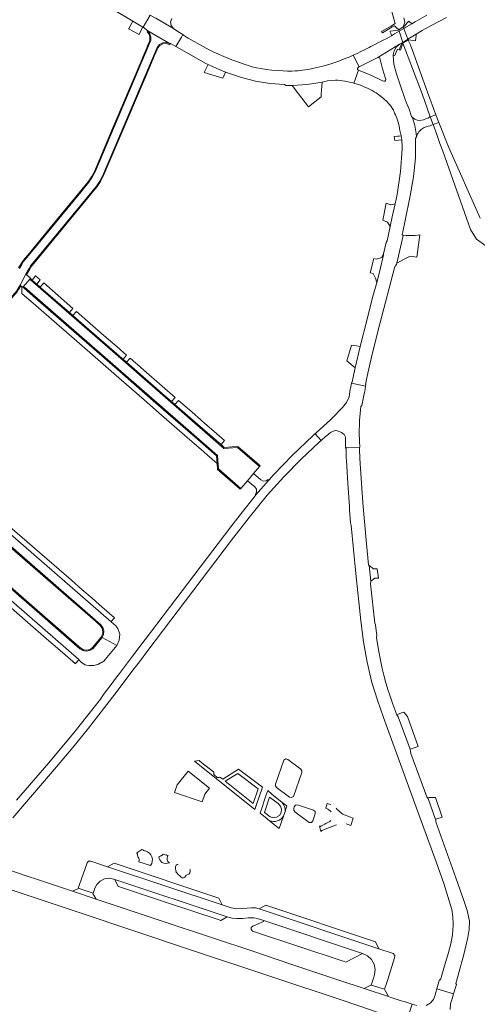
# Model space of a CAD drawing. Header units: metres. Extents: x 166325 to 190320, y 381923 to 404576.
# Tile 126 of 256: x 167587 to 167752, y 386652 to 387006. Entities that reach past the tile are written whole.
import ezdxf

# ---------------------------------------------------------------- set-up
doc = ezdxf.new("R2010")
doc.units = ezdxf.units.M
for name, color, linetype, lineweight in [('B-WE-OG-WATER_BEEK-GV', 8, 'Continuous', 18), ('B-WE-VH-VERHARDING_ASFALT-GV', 8, 'Continuous', 18), ('B-WE-VH-VERHARDING_BETON-GV', 8, 'Continuous', 18), ('B-WE-VH-VERHARDING_BETONSTRAATSTEEN-GV', 8, 'Continuous', 18), ('B-WE-VH-VERHARDING_HALFVERHARDING-GV', 8, 'Continuous', 18), ('B-WE-VH-VERHARDING_STRAATBAKSTEEN-GV', 8, 'Continuous', 18)]:
    doc.layers.add(name, color=color, linetype=linetype, lineweight=lineweight)

msp = doc.modelspace()

# ---------------------------------------------------------------- linework, layer by layer
at = {"layer": 'B-WE-OG-WATER_BEEK-GV', "flags": 128}
for points in [[(167720.614, 387009.589), (167722.01, 387004.945), (167720.617, 387004.109), (167720.825, 387003.54), (167721.745, 387004.073), (167722.375, 387003.444), (167723.244, 387002.683), (167723.425, 387002.106), (167724.677, 386998.116), (167724.777, 386997.796), (167731.641, 386979.578), (167734.505, 386971.703), (167734.624, 386971.334), (167735.681, 386968.523), (167736.923, 386965), (167738.096, 386961.796), (167739.092, 386958.94), (167749.129, 386930.755), (167751.249, 386927.36), (167757.639, 386922.819)], [(167752.507, 386934.886), (167741.193, 386960.55), (167737.703, 386969.286), (167736.576, 386972.107), (167733.641, 386980.229), (167728.105, 386995.552), (167727.661, 386996.781), (167727.484, 386997.272), (167726.669, 386998.931), (167726.55, 386999.254), (167725.128, 387003.126), (167724.912, 387003.713), (167725.432, 387005.419), (167725.131, 387006.968)]]:
    msp.add_lwpolyline(points, dxfattribs=at)
msp.add_lwpolyline([(167720.825, 387003.54), (167720.617, 387004.109), (167717.077, 387001.984), (167717.401, 387001.558)], close=True, dxfattribs=at)
at = {"layer": 'B-WE-VH-VERHARDING_ASFALT-GV', "flags": 128}
for points in [[(167619.699, 387010.444), (167627.563, 387005.784), (167631.251, 387003.582), (167631.3, 387003.553), (167633.838, 387007.894)], [(167635.897, 387006.839), (167642.208, 387003.12), (167641.339, 387004.145), (167641.14, 387005.474), (167641.668, 387006.709)], [(167733.386, 387007.877), (167729.172, 387005.505), (167728.59, 387005.169), (167728.009, 387004.832), (167725.995, 387003.646), (167725.864, 387003.569), (167725.128, 387003.126), (167726.55, 386999.254), (167727.484, 386999.821), (167727.78, 387000), (167729.564, 387001.103), (167731.637, 387002.384), (167734.058, 387003.675), (167735.152, 387004.259), (167740.479, 387007.099)], [(167586.257, 386909.46), (167587.012, 386910.812), (167589.141, 386914.743), (167590.261, 386916.815), (167590.524, 386917.267), (167590.836, 386917.687), (167595.695, 386923.565), (167611.168, 386942.355), (167614.519, 386946.428), (167615.694, 386948.164), (167616.635, 386950.037), (167636.303, 386996.29), (167637.18, 386997.343), (167638.403, 386997.96), (167639.771, 386998.04), (167641.058, 386997.57), (167632.944, 387002.238), (167633.694, 387001.214), (167634.063, 387000), (167634.033, 386998.845), (167633.655, 386997.753), (167614.05, 386951.578), (167613.032, 386949.607), (167611.749, 386947.798), (167608.861, 386944.28), (167593.53, 386925.676), (167588.866, 386919.984), (167588.207, 386919.164), (167587.638, 386918.278), (167586.786, 386916.749)], [(167584.434, 386719.177), (167589.386, 386725.019), (167600.154, 386737.583), (167606.002, 386744.452), (167611.656, 386751.482), (167621.096, 386763.663), (167628.107, 386772.894), (167629.967, 386775.371), (167632.991, 386779.426), (167663.12, 386819.128), (167669.449, 386827.244), (167675.945, 386835.228), (167681.882, 386841.876), (167688.108, 386848.255), (167694.61, 386854.352), (167694.691, 386854.298), (167695.377, 386854.907), (167693.138, 386857.303), (167693.125, 386857.289), (167692.414, 386856.629), (167685.089, 386849.694), (167678.123, 386842.398), (167677.396, 386841.592), (167676.674, 386840.783), (167676.591, 386840.727), (167676.361, 386840.572), (167671.908, 386835.397), (167671.194, 386834.499), (167667.031, 386829.219), (167662.906, 386823.91), (167627.535, 386777.323), (167622.851, 386771.153), (167622.327, 386770.502), (167621.4, 386769.351), (167620.163, 386767.691), (167617.085, 386763.561), (167615.983, 386761.929), (167606.819, 386750.326), (167597.334, 386738.985), (167585.704, 386725.563)], [(167725.948, 386645.573), (167728.082, 386652.182), (167725.194, 386653.102), (167724.171, 386653.395), (167720.133, 386654.733), (167719.555, 386654.918), (167710.8, 386657.831), (167701.658, 386660.879), (167684.112, 386666.722), (167670.366, 386671.325), (167656.601, 386675.896), (167637.114, 386682.371), (167620.534, 386687.913), (167614.413, 386689.935), (167605.84, 386692.794), (167592.198, 386697.348), (167590.714, 386697.849), (167575.091, 386703.093)], [(167577.251, 386695.466), (167608.26, 386685.125), (167647.653, 386672.028), (167677.654, 386662.064), (167703.266, 386653.47), (167722.218, 386647.03)], [(167741.703, 386650.307), (167741.907, 386652.255), (167742.347, 386653.74), (167742.973, 386655.854), (167736.983, 386657.645), (167736.395, 386655.52), (167736.378, 386655.46), (167735.733, 386653.866), (167734.601, 386652.572), (167733.108, 386651.72)], [(167729.717, 386651.661), (167728.082, 386652.182), (167725.948, 386645.573)]]:
    msp.add_lwpolyline(points, dxfattribs=at)
for points in [[(167645.633, 387000.892), (167643.755, 387002.009), (167642.208, 387003.12), (167635.897, 387006.839), (167635.739, 387006.795), (167633.838, 387007.894), (167631.3, 387003.553), (167632.944, 387002.238), (167641.058, 386997.57), (167641.114, 386997.695), (167641.199, 386997.664), (167641.392, 386997.572), (167643.118, 386996.584), (167645.112, 387000)], [(167724.677, 386998.116), (167726.55, 386999.254), (167725.128, 387003.126), (167723.425, 387002.106)], [(167684.917, 386982.6), (167690.359, 386983.001), (167695.764, 386983.751), (167697.688, 386984.226), (167699.119, 386984.417), (167700.559, 386984.526), (167701.37, 386984.523), (167702.176, 386984.438), (167703.884, 386984.152), (167705.587, 386983.835), (167706.342, 386983.67), (167707.09, 386983.473), (167708.758, 386988.1), (167708.48, 386988.36), (167708.453, 386988.74), (167708.657, 386989.081), (167708.982, 386989.309), (167706.848, 386993.474), (167705.944, 386993.064), (167705.03, 386992.677), (167703.404, 386992.024), (167701.769, 386991.395), (167699.967, 386990.753), (167698.143, 386990.177), (167695.959, 386989.567), (167693.757, 386989.024), (167692.218, 386988.687), (167690.671, 386988.384), (167689.632, 386988.209), (167688.587, 386988.069), (167687.823, 386987.989), (167687.057, 386987.927), (167685.955, 386987.862), (167684.853, 386987.815), (167683.284, 386987.792), (167681.716, 386987.829), (167679.661, 386987.948), (167677.611, 386988.126), (167675.622, 386988.365), (167673.644, 386988.679), (167672.097, 386988.991), (167670.566, 386989.375), (167669.079, 386989.806), (167667.602, 386990.272), (167665.955, 386990.835), (167664.32, 386991.433), (167663.76, 386991.65), (167663.203, 386991.875), (167660.378, 386993.051), (167657.556, 386994.235), (167656.318, 386994.788), (167655.106, 386995.394), (167652.93, 386996.574), (167650.782, 386997.804), (167647.544, 386999.655), (167646.964, 387000), (167645.801, 387000.692), (167645.847, 387000.765), (167645.633, 387000.892), (167645.112, 387000), (167643.118, 386996.584), (167643.274, 386996.489), (167643.302, 386996.533), (167648.562, 386993.469), (167653.897, 386990.539), (167654.689, 386990.178), (167657.771, 386988.729), (167660.892, 386987.365), (167661.067, 386987.291), (167661.715, 386987.204), (167666.645, 386985.438), (167671.717, 386984.133), (167676.888, 386983.301), (167682.113, 386982.948), (167682.66, 386982.56)], [(167706.848, 386993.474), (167708.982, 386989.309), (167712.388, 386990.962), (167715.763, 386992.677), (167723.529, 386997.42), (167724.083, 386997.756), (167724.677, 386998.116), (167723.425, 387002.106), (167721.778, 387001.145), (167720.647, 387000.5), (167719.814, 387000.025), (167719.77, 387000), (167718.706, 386999.415), (167717.632, 386998.85), (167713.191, 386996.571), (167712.57, 386996.252), (167712.14, 386996.034), (167710.908, 386995.422), (167709.671, 386994.819), (167708.262, 386994.142)], [(167721.755, 386917.079), (167722.017, 386917.634), (167722.427, 386918.219), (167722.531, 386918.647), (167724.893, 386928.6), (167724.545, 386928.999), (167724.689, 386929.935), (167725.529, 386934.004), (167727.394, 386942.942), (167728.615, 386949.735), (167729.255, 386956.607), (167729.311, 386963.508), (167729.673, 386964.158), (167729.498, 386965.379), (167729.006, 386968.253), (167728.182, 386971.05), (167727.806, 386971.49), (167726.971, 386974.111), (167725.953, 386976.666), (167725.617, 386977.617), (167723.522, 386983.557), (167722.353, 386987.151), (167721.481, 386990.31), (167721.355, 386991.869), (167721.216, 386993.577), (167721.587, 386995.072), (167722.381, 386996.392), (167723.529, 386997.42), (167715.763, 386992.677), (167716.131, 386992.711), (167716.429, 386992.492), (167717.424, 386988.604), (167718.577, 386984.76), (167718.538, 386984.387), (167718.235, 386984.166), (167717.848, 386984.129), (167717.477, 386984.245), (167713.203, 386986.365), (167708.758, 386988.1), (167707.09, 386983.473), (167708.298, 386983.1), (167709.489, 386982.677), (167710.874, 386982.123), (167712.238, 386981.521), (167713.716, 386980.77), (167714.436, 386980.336), (167715.135, 386979.914), (167716.547, 386978.925), (167717.888, 386977.843), (167718.918, 386976.887), (167719.798, 386975.939), (167720.544, 386975.003), (167721.148, 386974.112), (167721.215, 386974.013), (167721.323, 386973.821), (167721.38, 386973.699), (167721.416, 386973.622), (167721.6, 386973.153), (167721.768, 386972.678), (167722.066, 386972.061), (167722.34, 386971.433), (167722.591, 386970.795), (167722.818, 386970.148), (167723.051, 386969.387), (167723.251, 386968.617), (167723.424, 386967.84), (167723.475, 386967.545), (167723.555, 386967.084), (167723.712, 386966.444), (167723.831, 386965.965), (167723.94, 386965.483), (167724.038, 386964.999), (167724.083, 386964.725), (167724.123, 386964.477), (167724.245, 386963.729), (167724.322, 386963.014), (167724.382, 386962.45), (167724.446, 386961.165), (167724.439, 386959.879), (167723.846, 386951.632), (167722.669, 386943.449), (167721.941, 386940.091), (167720.916, 386935.369), (167720.165, 386931.836), (167719.092, 386926.792), (167718.754, 386926.078), (167717.779, 386922.018), (167717.825, 386921.716), (167717.204, 386919.081), (167716.229, 386914.997), (167715.359, 386911.789), (167713.876, 386906.326), (167711.939, 386898.584), (167709.376, 386888.779), (167709.371, 386888.76), (167707.609, 386881.038), (167707.112, 386878.86), (167706.496, 386875.902), (167706.329, 386875.863), (167706.268, 386875.56), (167711.328, 386874.498), (167711.411, 386875.016), (167711.256, 386875.092), (167711.898, 386878.104), (167713.574, 386885.521), (167716.555, 386897.351)], [(167709.154, 386852.5), (167709.254, 386852.502), (167709.25, 386852.652), (167709.196, 386854.549), (167709.186, 386854.749), (167709.163, 386855.228), (167709.074, 386857.029), (167709.111, 386862.092), (167709.66, 386867.125), (167709.952, 386867.555), (167710.985, 386872.318), (167711.012, 386872.513), (167711.328, 386874.498), (167706.268, 386875.56), (167705.877, 386873.624), (167705.828, 386873.417), (167705.429, 386870.635), (167704.453, 386868.557), (167703.037, 386866.749), (167699.09, 386862.682), (167698.679, 386862.315), (167694.864, 386858.905), (167694.831, 386858.875), (167694.716, 386858.77), (167693.767, 386857.955), (167693.138, 386857.303), (167695.377, 386854.907), (167696.959, 386856.312), (167697.104, 386856.442), (167697.114, 386856.451), (167698.695, 386857.771), (167700.023, 386858.41), (167700.594, 386858.506), (167701.17, 386858.449), (167702.726, 386857.756), (167703.615, 386857.123), (167704.084, 386856.138), (167704.086, 386854.597), (167704.124, 386854.398), (167704.154, 386852.364)], [(167727.658, 386742.389), (167727.347, 386743.86), (167723.069, 386755.542), (167722.587, 386756.266), (167722.579, 386756.289), (167721.163, 386760.131), (167719.804, 386764.02), (167719.492, 386765.013), (167718.647, 386767.781), (167717.876, 386770.571), (167717.293, 386772.911), (167716.762, 386775.263), (167715.922, 386779.639), (167715.265, 386784.046), (167715.364, 386784.889), (167715.145, 386786.603), (167715.025, 386787.545), (167714.893, 386788.574), (167714.607, 386789.246), (167713.091, 386803.361), (167713.186, 386804.018), (167713.164, 386804.299), (167712.572, 386809.978), (167712.415, 386810.21), (167711.61, 386817.743), (167710.337, 386832.529), (167709.246, 386848.478), (167709.232, 386848.692), (167709.237, 386848.886), (167709.243, 386849.101), (167709.142, 386851.35), (167709.145, 386851.536), (167709.154, 386852.5), (167704.154, 386852.364), (167704.157, 386852.182), (167704.307, 386852.182), (167704.309, 386851.732), (167704.31, 386851.448), (167704.309, 386851.192), (167704.384, 386848.965), (167704.396, 386848.748), (167704.393, 386848.583), (167704.402, 386848.353), (167704.415, 386848.033), (167704.427, 386847.74), (167704.922, 386839.442), (167705.602, 386831.158), (167705.535, 386829.861), (167705.913, 386825.351), (167706.161, 386824.297), (167706.954, 386815.707), (167707.819, 386807.123), (167709.62, 386790.015), (167710.524, 386782.548), (167711.862, 386775.147), (167713.631, 386767.837), (167715.599, 386761.531), (167717.788, 386755.298), (167725.849, 386733.252), (167730.54, 386720.422), (167736.671, 386703.322), (167739.455, 386695.559), (167742.326, 386686.203), (167742.696, 386683.611), (167742.838, 386680.997), (167742.839, 386680.747), (167742.838, 386680.497), (167742.63, 386677.181), (167742.054, 386673.909), (167741.116, 386670.721), (167739.521, 386665.176), (167738.267, 386660.964), (167738.126, 386660.962), (167737.92, 386661.028), (167736.983, 386657.645), (167742.973, 386655.854), (167743.984, 386659.267), (167743.792, 386659.636), (167744.685, 386662.609), (167746.714, 386670.087), (167748.157, 386676.117), (167748.603, 386679.091), (167748.738, 386682.096), (167747.92, 386685.823), (167747.67, 386686.545), (167746.672, 386689.429), (167743.85, 386697.686), (167736.653, 386717.711), (167736.617, 386718.325), (167736.462, 386718.653), (167733.822, 386726.111), (167733.639, 386726.409), (167733.399, 386726.798)]]:
    msp.add_lwpolyline(points, close=True, dxfattribs=at)
at = {"layer": 'B-WE-VH-VERHARDING_BETON-GV', "flags": 128}
for points in [[(167720.235, 387001.89), (167720.356, 387001.481), (167720.647, 387000.5), (167721.778, 387001.145), (167723.425, 387002.106), (167723.244, 387002.683), (167722.969, 387002.513), (167721.272, 387002.313), (167720.149, 387002.181)], [(167723.425, 387002.106), (167725.128, 387003.126), (167724.912, 387003.713), (167723.244, 387002.683)], [(167724.912, 387003.713), (167725.128, 387003.126), (167725.864, 387003.569), (167725.995, 387003.646), (167728.009, 387004.832), (167727.067, 387005.586), (167727.03, 387005.616), (167726.915, 387005.708), (167725.265, 387003.931)], [(167724.777, 386997.796), (167726.669, 386998.931), (167726.55, 386999.254), (167724.677, 386998.116)], [(167726.55, 386999.254), (167726.669, 386998.931), (167726.814, 386999.018), (167729.289, 386998.676), (167729.306, 386998.83), (167729.393, 386999.594), (167729.509, 387000.62), (167729.564, 387001.103), (167727.78, 387000), (167727.484, 386999.821)], [(167724.777, 386997.796), (167724.677, 386998.116), (167724.083, 386997.756), (167724.218, 386997.534), (167723.414, 386995.487), (167723.95, 386995.327)]]:
    msp.add_lwpolyline(points, close=True, dxfattribs=at)
at = {"layer": 'B-WE-VH-VERHARDING_BETONSTRAATSTEEN-GV', "flags": 128}
for points in [[(167629.882, 387001.047), (167631.251, 387003.582), (167627.563, 387005.784), (167626.11, 387003.049), (167626.079, 387002.988), (167629.845, 387000.996)], [(167589.141, 386914.743), (167589.406, 386914.515), (167590.618, 386916.799), (167590.837, 386917.159), (167591.085, 386917.5), (167591.385, 386917.864), (167614.773, 386946.242), (167615.962, 386948.032), (167616.953, 386949.938), (167623.771, 386965.997), (167633.663, 386989.275), (167635.336, 386993.198), (167635.877, 386994.466), (167636.356, 386995.59), (167636.518, 386995.97), (167637.281, 386997.013), (167638.416, 386997.633), (167639.706, 386997.711), (167640.907, 386997.234), (167641.028, 386997.503), (167641.058, 386997.57), (167639.771, 386998.04), (167638.403, 386997.96), (167637.18, 386997.343), (167636.303, 386996.29), (167616.635, 386950.037), (167615.694, 386948.164), (167614.519, 386946.428), (167611.168, 386942.355), (167595.695, 386923.565), (167590.836, 386917.687), (167590.524, 386917.267), (167590.261, 386916.815)], [(167723.529, 386997.42), (167722.381, 386996.392), (167721.587, 386995.072), (167721.216, 386993.577), (167721.543, 386993.498), (167721.87, 386993.419), (167722.344, 386994.543), (167722.818, 386995.666), (167723.414, 386995.487), (167724.218, 386997.534), (167724.083, 386997.756)], [(167653.222, 386987.316), (167653.26, 386987.3), (167659.962, 386985.2), (167660.892, 386987.365), (167657.771, 386988.729), (167654.689, 386990.178)], [(167684.917, 386982.6), (167687.166, 386979.622), (167690.737, 386974.895), (167695.317, 386978.51), (167695.403, 386979.524), (167695.52, 386980.888), (167695.764, 386983.751), (167690.359, 386983.001)], [(167736.576, 386972.107), (167734.624, 386971.334), (167735.681, 386968.523), (167737.703, 386969.286)], [(167724.322, 386963.014), (167724.245, 386963.729), (167724.123, 386964.477), (167723.468, 386964.428), (167722.843, 386964.382), (167721.562, 386964.287), (167721.853, 386962.764), (167723.225, 386962.903)], [(167721.941, 386940.091), (167720.557, 386939.739), (167720.339, 386939.683), (167718.73, 386940.339), (167717.486, 386934.165), (167719.176, 386933.465), (167719.207, 386933.452), (167720.165, 386931.836), (167720.916, 386935.369)], [(167713.036, 386915.267), (167714.017, 386914.972), (167714.847, 386913.364), (167715.359, 386911.789), (167716.229, 386914.997), (167717.204, 386919.081), (167717.825, 386921.716), (167717.779, 386922.018), (167717.122, 386920.685), (167715.195, 386920.123), (167714.312, 386920.352)], [(167587.012, 386910.812), (167587.252, 386910.598), (167587.726, 386910.193), (167587.822, 386910.279), (167588.03, 386910.105), (167590.733, 386913.185), (167590.829, 386913.294), (167589.857, 386914.128), (167589.406, 386914.515), (167589.141, 386914.743)], [(167592.632, 386914.104), (167591.369, 386912.64), (167593.018, 386911.203), (167594.295, 386912.675)], [(167587.012, 386910.812), (167586.257, 386909.46), (167585.763, 386908.648), (167585.157, 386907.916), (167581.958, 386904.25), (167566.756, 386886.768), (167560.588, 386879.668), (167546.942, 386864.003), (167541.225, 386857.408), (167541.487, 386857.218), (167545.553, 386861.899), (167560.787, 386879.438), (167583.854, 386905.943), (167585.394, 386907.712), (167586.002, 386908.447), (167586.504, 386909.258), (167587.252, 386910.598)], [(167588.356, 386909.811), (167588.592, 386910.067), (167622.365, 386880.648), (167638.1, 386866.94), (167658.079, 386849.525), (167658.388, 386844.671), (167666.435, 386837.683), (167668.87, 386840.465), (167671.057, 386843.003), (167673.225, 386845.518), (167665.227, 386852.435), (167660.377, 386852.081), (167625.063, 386882.858), (167590.837, 386912.657), (167591.072, 386912.912), (167590.733, 386913.185), (167588.03, 386910.105)], [(167624.073, 386884.172), (167623.616, 386884.566), (167609.07, 386897.214), (167606.031, 386899.859), (167604.773, 386900.948), (167594.527, 386909.878), (167594.256, 386910.122), (167593.018, 386911.203), (167591.369, 386912.64), (167591.072, 386912.912), (167590.837, 386912.657), (167625.063, 386882.858), (167660.377, 386852.081), (167665.227, 386852.435), (167673.225, 386845.518), (167673.456, 386845.776), (167673.298, 386845.909), (167673.05, 386846.119), (167665.356, 386852.792), (167663.223, 386852.626), (167660.516, 386852.419), (167659.33, 386853.453), (167652.612, 386859.277), (167642.767, 386867.859), (167641.528, 386868.973), (167639.959, 386870.309), (167625.299, 386883.105)], [(167594.256, 386910.122), (167594.527, 386909.878), (167604.773, 386900.948), (167606.038, 386902.441), (167595.538, 386911.587)], [(167588.356, 386909.811), (167588.03, 386910.105), (167587.822, 386910.279), (167587.726, 386910.193), (167587.668, 386907.831), (167587.804, 386907.718), (167591.709, 386904.302), (167600.248, 386896.911), (167603.757, 386893.825), (167614.062, 386884.867), (167620.724, 386879.059), (167631.633, 386869.546), (167637.964, 386864.035), (167649.006, 386854.414), (167652.168, 386851.652), (167654.345, 386849.741), (167657.928, 386846.651), (167657.739, 386849.394), (167649.978, 386856.151), (167635.934, 386868.403), (167621.992, 386880.526), (167606.433, 386894.087), (167591.78, 386906.83)], [(167588.356, 386909.811), (167591.78, 386906.83), (167606.433, 386894.087), (167621.992, 386880.526), (167635.934, 386868.403), (167649.978, 386856.151), (167657.739, 386849.394), (167657.928, 386846.651), (167658.06, 386844.501), (167658.853, 386843.813), (167666.062, 386837.562), (167666.21, 386837.413), (167666.435, 386837.683), (167658.388, 386844.671), (167658.079, 386849.525), (167638.1, 386866.94), (167622.365, 386880.648), (167588.592, 386910.067)], [(167624.073, 386884.172), (167625.362, 386885.653), (167623.217, 386887.506), (167622.764, 386887.907), (167620.454, 386889.919), (167617.131, 386892.738), (167607.286, 386901.345), (167606.031, 386899.859), (167609.07, 386897.214), (167623.616, 386884.566)], [(167709.376, 386888.779), (167708.016, 386888.956), (167706.911, 386889.1), (167706.293, 386889.18), (167704.628, 386883.603), (167704.556, 386883.524), (167705.142, 386883.047), (167706.154, 386882.222), (167707.609, 386881.038), (167709.371, 386888.76)], [(167625.299, 386883.105), (167639.959, 386870.309), (167641.528, 386868.973), (167642.805, 386870.391), (167638.189, 386874.435), (167631.521, 386880.263), (167629.174, 386882.317), (167628.706, 386882.724), (167626.613, 386884.544)], [(167644.043, 386869.334), (167642.767, 386867.859), (167652.612, 386859.277), (167659.33, 386853.453), (167660.592, 386854.932), (167657.783, 386857.375), (167653.406, 386861.196), (167652.255, 386862.167), (167648.802, 386865.2)], [(167542.525, 386856.427), (167542.126, 386856.729), (167539.83, 386853.701), (167540.166, 386853.456), (167540.252, 386853.556), (167540.463, 386853.831), (167546.99, 386848.588), (167553.378, 386843.178), (167570.394, 386828.4), (167616.007, 386788.735), (167616.839, 386787.709), (167617.219, 386786.444), (167617.091, 386785.129), (167616.541, 386784.089), (167621.842, 386781.202), (167622.74, 386783.135), (167622.871, 386785.262), (167622.218, 386787.29), (167621.442, 386788.24), (167619.76, 386789.702), (167571.458, 386831.674), (167554.444, 386846.425), (167548.52, 386851.461), (167542.455, 386856.325)], [(167616.26, 386784.242), (167616.541, 386784.089), (167617.091, 386785.129), (167617.219, 386786.444), (167616.839, 386787.709), (167616.007, 386788.735), (167570.394, 386828.4), (167553.378, 386843.178), (167546.99, 386848.588), (167540.463, 386853.831), (167540.252, 386853.556), (167544.426, 386850.249), (167548.529, 386846.855), (167548.658, 386846.744), (167563.353, 386834.066), (167570.175, 386828.142), (167575.468, 386823.538), (167586.134, 386814.273), (167600.785, 386801.542), (167614.154, 386789.92), (167615.827, 386788.436), (167616.695, 386787.175), (167616.852, 386785.653)], [(167676.591, 386840.727), (167676.316, 386840.922), (167675.512, 386840.385), (167674.546, 386840.324), (167673.681, 386840.756), (167671.057, 386843.003), (167668.87, 386840.465), (167671.496, 386838.226), (167672.037, 386837.414), (167672.127, 386836.442), (167671.744, 386835.544), (167671.908, 386835.397), (167676.361, 386840.572)], [(167715.944, 386805.367), (167715.477, 386808.738), (167714.162, 386808.8), (167712.572, 386809.978), (167713.164, 386804.299), (167714.631, 386805.392)], [(167730.212, 386744.911), (167726.441, 386755.674), (167725.15, 386757.231), (167724.634, 386757.041), (167723.081, 386756.472), (167723.04, 386756.457), (167722.579, 386756.289), (167722.587, 386756.266), (167723.069, 386755.542), (167727.347, 386743.86), (167727.69, 386743.986), (167729.883, 386744.79)], [(167736.467, 386726.479), (167734.16, 386726.461), (167733.639, 386726.409), (167733.822, 386726.111), (167736.462, 386718.653), (167736.976, 386718.834), (167738.838, 386719.49)]]:
    msp.add_lwpolyline(points, close=True, dxfattribs=at)
for points in [[(167586.786, 386916.749), (167587.638, 386918.278), (167588.207, 386919.164), (167588.866, 386919.984), (167593.53, 386925.676), (167608.861, 386944.28), (167611.749, 386947.798), (167613.032, 386949.607), (167614.05, 386951.578), (167633.655, 386997.753), (167634.033, 386998.845), (167634.063, 387000), (167633.694, 387001.214), (167632.944, 387002.238), (167632.782, 387001.922), (167633.429, 387001.046), (167633.729, 387000), (167633.736, 386999.924), (167633.747, 386999.475), (167633.702, 386999.028), (167633.591, 386998.552), (167633.418, 386998.094), (167633.052, 386997.176), (167632.617, 386996.138), (167631.225, 386992.818), (167630.482, 386991.044), (167620.433, 386967.403), (167613.755, 386951.71), (167612.763, 386949.767), (167611.502, 386947.988), (167599.522, 386933.445), (167598.89, 386932.677), (167589.773, 386921.61), (167588.745, 386920.362), (167587.79, 386919.098), (167586.977, 386917.739), (167586.524, 386916.979)], [(167571.458, 386831.674), (167619.76, 386789.702), (167619.859, 386789.799), (167620.896, 386791.011), (167621.03, 386791.168), (167615.516, 386795.977), (167612.961, 386798.207), (167609.312, 386801.355), (167605.515, 386804.661), (167596.656, 386812.352), (167594.047, 386814.627), (167583.339, 386823.92)], [(167563.215, 386815.233), (167608.216, 386776.1), (167608.128, 386775.999), (167609.144, 386775.123), (167610.465, 386774.27), (167611.971, 386773.819), (167612.002, 386773.948), (167613.553, 386773.961), (167615.049, 386774.369), (167616.393, 386775.144), (167616.481, 386775.023), (167617.119, 386775.571), (167617.683, 386776.194), (167621.842, 386781.202), (167616.541, 386784.089), (167616.473, 386783.961), (167613.153, 386779.996), (167612.081, 386779.353), (167610.849, 386779.138), (167609.622, 386779.381), (167608.565, 386780.048), (167568.205, 386815.134)], [(167583.787, 386794.776), (167588.845, 386790.358), (167597.433, 386782.895), (167600.486, 386780.257), (167606.941, 386774.612), (167607.028, 386774.714), (167608.128, 386775.999), (167608.216, 386776.1), (167563.215, 386815.233)], [(167568.205, 386815.134), (167608.565, 386780.048), (167609.622, 386779.381), (167610.849, 386779.138), (167612.081, 386779.353), (167613.153, 386779.996), (167616.473, 386783.961), (167616.541, 386784.089), (167616.26, 386784.242), (167613.143, 386780.49), (167612.201, 386779.777), (167611.057, 386779.48), (167609.887, 386779.643), (167608.869, 386780.242), (167608.201, 386780.815), (167594.154, 386793.006), (167579.487, 386805.766)]]:
    msp.add_lwpolyline(points, dxfattribs=at)
at = {"layer": 'B-WE-VH-VERHARDING_HALFVERHARDING-GV', "flags": 128}
for points in [[(167688.363, 386735.525), (167688.389, 386736.135), (167688.073, 386736.657), (167683.374, 386740.222), (167682.613, 386740.414), (167681.965, 386739.97), (167678.976, 386731.293), (167678.94, 386730.661), (167679.301, 386730.142), (167683.944, 386726.684), (167684.699, 386726.465), (167685.372, 386726.87)], [(167647.472, 386735.998), (167643.492, 386731.031), (167642.585, 386728.322), (167652.56, 386725.006), (167653.461, 386727.719), (167655.178, 386729.855)], [(167665.346, 386735.18), (167660.869, 386732.357), (167662.499, 386731.063), (167670.906, 386724.366), (167672.693, 386729.644)], [(167681.046, 386722.279), (167680.669, 386723.43), (167679.863, 386724.333), (167676.804, 386726.639), (167674.919, 386721.147), (167676.978, 386719.527), (167678.13, 386719.2), (167679.312, 386719.387), (167680.307, 386720.052), (167680.931, 386721.074)], [(167693.237, 386720.641), (167693.194, 386721.43), (167692.591, 386721.941), (167686.884, 386723.827), (167686.21, 386723.728), (167686.133, 386723.716), (167685.664, 386723.12), (167685.472, 386722.541), (167685.476, 386721.919), (167685.836, 386721.412), (167691.05, 386717.5), (167691.826, 386717.514), (167692.365, 386718.072)]]:
    msp.add_lwpolyline(points, close=True, dxfattribs=at)
for points in [[(167630.833, 386707.798), (167629.038, 386706.647), (167629.085, 386706.538)], [(167640.307, 386705.649), (167639.657, 386705.864), (167639.616, 386705.741), (167638.544, 386706.098), (167638.415, 386705.977)], [(167640.131, 386705.385), (167640.307, 386705.649)], [(167629.786, 386703.552), (167629.715, 386703.415), (167633.972, 386702.004)], [(167637.989, 386703.125), (167638.022, 386703.088), (167638.086, 386703.201)], [(167643.159, 386700.092), (167643.055, 386699.837)], [(167648.255, 386700.608), (167648.134, 386700.592)]]:
    msp.add_lwpolyline(points, dxfattribs=at)
at = {"layer": 'B-WE-VH-VERHARDING_HALFVERHARDING-GV'}
for points in [[(167629.085, 386706.538, -0.0806831), (167629.285, 386705.646)], [(167629.285, 386705.646, 0.1340893), (167629.71, 386704.669)], [(167632.132, 386707.293, -0.0689294), (167630.833, 386707.798)], [(167633.972, 386702.004, 0.5291034), (167632.132, 386707.293)], [(167638.415, 386705.977, -0.1168596), (167636.905, 386705.164)], [(167636.905, 386705.164, 0.1137124), (167637.989, 386703.125)], [(167640.74, 386703.012, -0.3931283), (167640.131, 386705.385)], [(167629.71, 386704.669, -0.2471038), (167629.786, 386703.552)], [(167638.086, 386703.201, 0.2000803), (167640.74, 386703.012)], [(167643.96, 386702.595, 0.3829042), (167642.922, 386701.264)], [(167642.922, 386701.264, 0.0690497), (167643.159, 386700.092)], [(167643.055, 386699.837, 0.0583073), (167644.975, 386697.881)], [(167644.975, 386697.881, 0.5182676), (167646.54, 386698.214)], [(167646.54, 386698.214, -0.3512337), (167647.149, 386698.65)], [(167647.149, 386698.65, 0.3974618), (167648.255, 386700.608)]]:
    msp.add_lwpolyline(points, format="xyb", dxfattribs=at)
at = {"layer": 'B-WE-VH-VERHARDING_STRAATBAKSTEEN-GV', "flags": 128}
for points in [[(167735.681, 386968.523), (167734.624, 386971.334), (167734.279, 386971.172), (167733.933, 386971.009), (167733.282, 386970.703), (167732.181, 386970.291), (167730.878, 386970.02), (167729.886, 386970.164), (167729.03, 386970.512), (167728.182, 386971.05), (167729.006, 386968.253), (167729.498, 386965.379), (167729.673, 386964.158), (167730.015, 386965.158), (167730.209, 386965.471), (167730.489, 386965.924), (167731.315, 386966.827), (167732.371, 386967.439), (167733.885, 386967.929), (167734.603, 386968.148), (167735.093, 386968.297)], [(167724.893, 386928.6), (167722.531, 386918.647), (167725.478, 386920.211), (167727.396, 386921.229), (167729.795, 386920.825), (167730.867, 386928.944), (167729.201, 386928.622), (167728.909, 386928.566), (167728.894, 386928.644), (167725.898, 386928.67), (167725.903, 386928.57)], [(167674.208, 386730.21), (167665.657, 386736.661), (167659.952, 386733.084), (167659.084, 386733.772), (167658.926, 386733.807), (167658.737, 386733.799), (167658.545, 386733.753), (167658.329, 386733.683), (167658.182, 386733.672), (167658.056, 386733.702), (167657.947, 386733.768), (167656.832, 386734.674), (167656.76, 386734.756), (167656.729, 386734.865), (167656.726, 386734.957), (167656.738, 386735.41), (167656.726, 386735.502), (167656.709, 386735.581), (167656.685, 386735.649), (167656.634, 386735.716), (167652.452, 386739.033), (167651.47, 386739.812), (167649.822, 386739.632), (167650.563, 386739.045), (167659.966, 386731.391), (167671.465, 386722.261), (167671.949, 386723.666)], [(167670.906, 386724.366), (167662.499, 386731.063), (167660.869, 386732.357), (167665.346, 386735.18), (167672.693, 386729.644)], [(167679.863, 386724.333), (167680.669, 386723.43), (167681.046, 386722.279), (167680.931, 386721.074), (167680.307, 386720.052), (167679.312, 386719.387), (167678.13, 386719.2), (167676.978, 386719.527), (167674.919, 386721.147), (167676.804, 386726.639)], [(167618.519, 386701.599), (167612.441, 386703.605), (167611.738, 386703.568), (167611.678, 386703.565), (167611.172, 386702.993), (167608.407, 386695.25), (167607.923, 386693.852), (167613.318, 386692.059), (167613.771, 386693.443), (167613.842, 386693.659), (167614.601, 386695.218), (167615.818, 386696.454), (167617.366, 386697.237), (167619.082, 386697.485), (167620.788, 386697.174), (167621.153, 386697.057), (167661.587, 386683.584), (167662.436, 386683.358), (167663.302, 386683.128), (167665.071, 386682.98), (167665.644, 386683.002), (167667.067, 386683.055), (167669.06, 386683.199), (167670.063, 386683.285), (167671.236, 386683.28), (167672.388, 386683.06), (167674.696, 386682.251), (167710.191, 386670.438), (167711.976, 386669.626), (167713.421, 386668.301), (167714.386, 386666.594), (167714.774, 386664.672), (167714.677, 386663.834), (167714.549, 386662.724), (167714.168, 386661.553), (167713.361, 386659.044), (167718.18, 386657.54), (167718.981, 386660.03), (167719.322, 386661.101), (167721.781, 386668.819), (167721.88, 386669.749), (167721.227, 386670.418), (167716.108, 386672.127), (167673.059, 386686.461), (167671.716, 386686.788), (167670.334, 386686.822), (167667.078, 386686.539), (167664.993, 386686.484), (167662.938, 386686.845), (167659.698, 386687.899)], [(167659.698, 386687.899), (167658.522, 386690.372), (167620.927, 386702.879), (167618.519, 386701.599)], [(167661.587, 386683.584), (167621.153, 386697.057), (167622.319, 386694.567), (167622.842, 386694.377), (167639.406, 386688.875), (167658.647, 386682.473), (167659.19, 386682.284), (167659.206, 386682.293)], [(167607.923, 386693.852), (167607.867, 386693.703), (167605.84, 386692.794), (167614.413, 386689.935), (167613.531, 386691.444), (167613.271, 386691.889), (167613.318, 386692.059)], [(167675.463, 386687.75), (167673.059, 386686.461), (167716.108, 386672.127), (167714.952, 386674.607)], [(167704.223, 386667.321), (167710.191, 386670.438), (167674.696, 386682.251), (167674.61, 386681.951), (167670.713, 386680.294), (167670.155, 386679.778), (167670.143, 386679.018), (167670.686, 386678.485), (167672.491, 386677.894), (167686.195, 386673.34), (167703.674, 386667.507)], [(167713.361, 386659.044), (167713.001, 386658.86), (167712.279, 386658.523), (167710.8, 386657.831), (167719.555, 386654.918), (167718.432, 386657.05), (167718.18, 386657.54)]]:
    msp.add_lwpolyline(points, close=True, dxfattribs=at)
for points in [[(167675.48, 386727.093), (167673.595, 386721.601), (167673.35, 386720.89), (167675.199, 386719.418), (167676.764, 386718.173)], [(167681.322, 386724.739), (167677.647, 386727.757), (167676.134, 386728.999), (167675.48, 386727.093)], [(167682.352, 386721.524), (167683.015, 386723.485), (167681.322, 386724.739)], [(167697.852, 386724.278), (167697.558, 386724.377), (167697.062, 386722.653), (167697.253, 386722.587)], [(167698.843, 386723.945), (167697.852, 386724.278)], [(167676.764, 386718.173), (167680.251, 386715.398), (167681.79, 386719.857)], [(167681.79, 386719.857), (167682.352, 386721.524)], [(167704.337, 386717.038), (167704.669, 386716.924), (167706.016, 386716.46), (167706.866, 386719.095), (167705.543, 386719.546), (167704.105, 386720.121)], [(167695.243, 386716.207), (167695.056, 386716.134), (167695.041, 386716.141), (167694.908, 386716.206), (167694.741, 386716.237), (167695.28, 386714.277), (167695.512, 386714.573), (167695.549, 386714.62), (167698.313, 386715.743), (167700.866, 386716.661)]]:
    msp.add_lwpolyline(points, dxfattribs=at)
at = {"layer": 'B-WE-VH-VERHARDING_STRAATBAKSTEEN-GV'}
for points in [[(167681.322, 386724.739, -0.2288551), (167682.352, 386721.524)], [(167681.79, 386719.857, -0.3629641), (167676.764, 386718.173)], [(167697.253, 386722.587, -0.13413), (167698.914, 386721.382)], [(167702.4, 386721.145, -0.0100413), (167700.701, 386722.632)], [(167704.105, 386720.121, -0.112529), (167702.4, 386721.145)], [(167698.854, 386718.201, -0.0309171), (167695.243, 386716.207)]]:
    msp.add_lwpolyline(points, format="xyb", dxfattribs=at)

doc.saveas('drawing.dxf')
